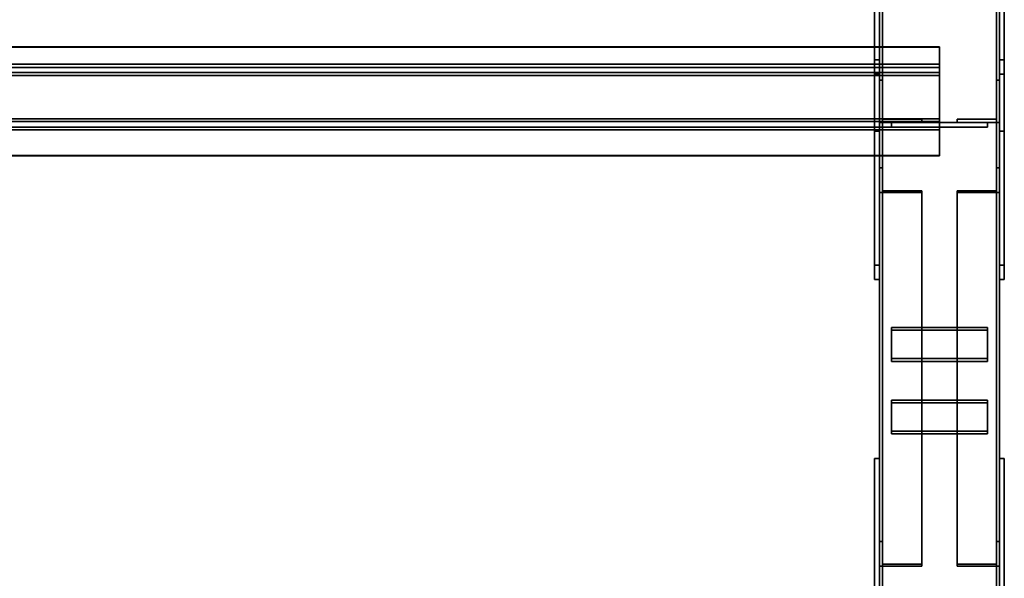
# Model space of a CAD drawing. Extents: x 13429 to 13460.1, y 572.8 to 605.1.
# Tile 253 of 256: x 13441.183 to 13442.208, y 603.532 to 604.115. Entities that reach past the tile are written whole.
import ezdxf

# ---------------------------------------------------------------- set-up
doc = ezdxf.new("R2010")
doc.units = 0
doc.header["$LTSCALE"] = 150
doc.header["$MEASUREMENT"] = 0
doc.layers.add('3DFACE_PLATE', color=7, linetype='CONTINUOUS')
doc.layers.add('3DFACE_SHAPE', color=7, linetype='CONTINUOUS')

msp = doc.modelspace()

# ---------------------------------------------------------------- linework, layer by layer
at = {"layer": '3DFACE_PLATE', "color": 6}
for points, invisible_edges in [([(13442.0733, 604.2434, 2.4), (13442.0733, 604.2434, 2.25), (13442.0733, 603.9984, 2.4)], 2), ([(13442.0733, 604.2434, 2.25), (13442.0733, 603.9984, 2.25), (13442.0733, 603.9984, 2.4)], 12), ([(13442.0783, 604.2434, 2.4), (13442.0733, 604.2434, 2.4), (13442.0783, 603.9984, 2.4)], 2), ([(13442.0733, 604.2434, 2.4), (13442.0733, 603.9984, 2.4), (13442.0783, 603.9984, 2.4)], 12), ([(13442.0783, 603.9984, 2.25), (13442.0733, 603.9984, 2.25), (13442.0783, 604.2434, 2.25)], 2), ([(13442.0733, 603.9984, 2.25), (13442.0733, 604.2434, 2.25), (13442.0783, 604.2434, 2.25)], 12), ([(13442.0783, 603.9984, 2.4), (13442.0783, 603.9984, 2.25), (13442.0783, 604.2434, 2.4)], 2), ([(13442.0783, 603.9984, 2.25), (13442.0783, 604.2434, 2.25), (13442.0783, 604.2434, 2.4)], 12), ([(13442.2033, 604.2434, 2.4), (13442.2033, 604.2434, 2.25), (13442.2033, 603.9984, 2.4)], 2), ([(13442.2033, 604.2434, 2.25), (13442.2033, 603.9984, 2.25), (13442.2033, 603.9984, 2.4)], 12), ([(13442.2083, 604.2434, 2.4), (13442.2033, 604.2434, 2.4), (13442.2083, 603.9984, 2.4)], 2), ([(13442.2033, 604.2434, 2.4), (13442.2033, 603.9984, 2.4), (13442.2083, 603.9984, 2.4)], 12), ([(13442.2083, 603.9984, 2.25), (13442.2033, 603.9984, 2.25), (13442.2083, 604.2434, 2.25)], 2), ([(13442.2033, 603.9984, 2.25), (13442.2033, 604.2434, 2.25), (13442.2083, 604.2434, 2.25)], 12), ([(13442.2083, 603.9984, 2.4), (13442.2083, 603.9984, 2.25), (13442.2083, 604.2434, 2.4)], 2), ([(13442.2083, 603.9984, 2.25), (13442.2083, 604.2434, 2.25), (13442.2083, 604.2434, 2.4)], 12), ([(13442.0733, 603.8587, 2.6536), (13442.0733, 604.0727, 2.6323), (13442.0733, 604.0577, 2.483)], 12), ([(13442.0783, 604.0727, 2.6323), (13442.0733, 604.0727, 2.6323), (13442.0783, 603.8587, 2.6536)], 2), ([(13442.0733, 604.0727, 2.6323), (13442.0733, 603.8587, 2.6536), (13442.0783, 603.8587, 2.6536)], 12), ([(13442.0783, 604.0577, 2.483), (13442.0733, 604.0577, 2.483), (13442.0783, 604.0727, 2.6323)], 2), ([(13442.0733, 604.0577, 2.483), (13442.0733, 604.0727, 2.6323), (13442.0783, 604.0727, 2.6323)], 12), ([(13442.0783, 604.0577, 2.483), (13442.0783, 604.0727, 2.6323), (13442.0783, 603.8438, 2.5044)], 2), ([(13442.0783, 604.0727, 2.6323), (13442.0783, 603.8587, 2.6536), (13442.0783, 603.8438, 2.5044)], 12), ([(13442.2033, 603.8587, 2.6536), (13442.2033, 604.0727, 2.6323), (13442.2033, 604.0577, 2.483)], 12), ([(13442.2083, 604.0727, 2.6323), (13442.2033, 604.0727, 2.6323), (13442.2083, 603.8587, 2.6536)], 2), ([(13442.2033, 604.0727, 2.6323), (13442.2033, 603.8587, 2.6536), (13442.2083, 603.8587, 2.6536)], 12), ([(13442.2083, 604.0577, 2.483), (13442.2033, 604.0577, 2.483), (13442.2083, 604.0727, 2.6323)], 2), ([(13442.2033, 604.0577, 2.483), (13442.2033, 604.0727, 2.6323), (13442.2083, 604.0727, 2.6323)], 12), ([(13442.2083, 604.0577, 2.483), (13442.2083, 604.0727, 2.6323), (13442.2083, 603.8438, 2.5044)], 2), ([(13442.2083, 604.0727, 2.6323), (13442.2083, 603.8587, 2.6536), (13442.2083, 603.8438, 2.5044)], 12), ([(13442.0733, 603.8438, 2.5044), (13442.0733, 603.8587, 2.6536), (13442.0733, 604.0577, 2.483)], 2), ([(13442.0783, 603.8438, 2.5044), (13442.0733, 603.8438, 2.5044), (13442.0783, 604.0577, 2.483)], 2), ([(13442.0733, 603.8438, 2.5044), (13442.0733, 604.0577, 2.483), (13442.0783, 604.0577, 2.483)], 12), ([(13442.2033, 603.8438, 2.5044), (13442.2033, 603.8587, 2.6536), (13442.2033, 604.0577, 2.483)], 2), ([(13442.2083, 603.8438, 2.5044), (13442.2033, 603.8438, 2.5044), (13442.2083, 604.0577, 2.483)], 2), ([(13442.2033, 603.8438, 2.5044), (13442.2033, 604.0577, 2.483), (13442.2083, 604.0577, 2.483)], 12), ([(13442.1908, 604.0075, 2.4791), (13442.1908, 604.0075, 2.4391), (13442.0908, 604.0075, 2.4791)], 2), ([(13442.1908, 604.0075, 2.4391), (13442.0908, 604.0075, 2.4391), (13442.0908, 604.0075, 2.4791)], 12), ([(13442.1908, 604.0025, 2.4791), (13442.1908, 604.0075, 2.4791), (13442.0908, 604.0025, 2.4791)], 2), ([(13442.1908, 604.0075, 2.4791), (13442.0908, 604.0075, 2.4791), (13442.0908, 604.0025, 2.4791)], 12), ([(13442.0908, 604.0025, 2.4391), (13442.0908, 604.0075, 2.4391), (13442.1908, 604.0025, 2.4391)], 2), ([(13442.0908, 604.0075, 2.4391), (13442.1908, 604.0075, 2.4391), (13442.1908, 604.0025, 2.4391)], 12), ([(13442.0908, 604.0025, 2.4791), (13442.0908, 604.0075, 2.4791), (13442.0908, 604.0025, 2.4391)], 2), ([(13442.0908, 604.0075, 2.4791), (13442.0908, 604.0075, 2.4391), (13442.0908, 604.0025, 2.4391)], 12), ([(13442.1908, 604.0075, 2.4451), (13442.1908, 604.0075, 2.4051), (13442.0908, 604.0075, 2.4451)], 2), ([(13442.1908, 604.0075, 2.4051), (13442.0908, 604.0075, 2.4051), (13442.0908, 604.0075, 2.4451)], 12), ([(13442.1908, 604.0025, 2.4451), (13442.1908, 604.0075, 2.4451), (13442.0908, 604.0025, 2.4451)], 2), ([(13442.1908, 604.0075, 2.4451), (13442.0908, 604.0075, 2.4451), (13442.0908, 604.0025, 2.4451)], 12), ([(13442.0908, 604.0025, 2.4051), (13442.0908, 604.0075, 2.4051), (13442.1908, 604.0025, 2.4051)], 2), ([(13442.0908, 604.0075, 2.4051), (13442.1908, 604.0075, 2.4051), (13442.1908, 604.0025, 2.4051)], 12), ([(13442.0908, 604.0025, 2.4451), (13442.0908, 604.0075, 2.4451), (13442.0908, 604.0025, 2.4051)], 2), ([(13442.0908, 604.0075, 2.4451), (13442.0908, 604.0075, 2.4051), (13442.0908, 604.0025, 2.4051)], 12), ([(13442.0908, 604.0025, 2.4791), (13442.0908, 604.0025, 2.4391), (13442.1908, 604.0025, 2.4791)], 2), ([(13442.0908, 604.0025, 2.4391), (13442.1908, 604.0025, 2.4391), (13442.1908, 604.0025, 2.4791)], 12), ([(13442.0908, 604.0025, 2.4451), (13442.0908, 604.0025, 2.4051), (13442.1908, 604.0025, 2.4451)], 2), ([(13442.0908, 604.0025, 2.4051), (13442.1908, 604.0025, 2.4051), (13442.1908, 604.0025, 2.4451)], 12), ([(13442.1908, 604.0025, 2.4391), (13442.1908, 604.0075, 2.4391), (13442.1908, 604.0025, 2.4791)], 2), ([(13442.1908, 604.0075, 2.4391), (13442.1908, 604.0075, 2.4791), (13442.1908, 604.0025, 2.4791)], 12), ([(13442.1908, 604.0025, 2.4051), (13442.1908, 604.0075, 2.4051), (13442.1908, 604.0025, 2.4451)], 2), ([(13442.1908, 604.0075, 2.4051), (13442.1908, 604.0075, 2.4451), (13442.1908, 604.0025, 2.4451)], 12), ([(13442.0783, 603.9984, 2.4), (13442.0733, 603.9984, 2.4), (13442.0783, 603.9984, 2.25)], 2), ([(13442.0733, 603.9984, 2.4), (13442.0733, 603.9984, 2.25), (13442.0783, 603.9984, 2.25)], 12), ([(13442.2083, 603.9984, 2.4), (13442.2033, 603.9984, 2.4), (13442.2083, 603.9984, 2.25)], 2), ([(13442.2033, 603.9984, 2.4), (13442.2033, 603.9984, 2.25), (13442.2083, 603.9984, 2.25)], 12), ([(13442.0783, 603.8587, 2.6536), (13442.0733, 603.8587, 2.6536), (13442.0783, 603.8438, 2.5044)], 2), ([(13442.0733, 603.8587, 2.6536), (13442.0733, 603.8438, 2.5044), (13442.0783, 603.8438, 2.5044)], 12), ([(13442.2083, 603.8587, 2.6536), (13442.2033, 603.8587, 2.6536), (13442.2083, 603.8438, 2.5044)], 2), ([(13442.2033, 603.8587, 2.6536), (13442.2033, 603.8438, 2.5044), (13442.2083, 603.8438, 2.5044)], 12), ([(13442.1908, 603.7938, 2.5045), (13442.1908, 603.7613, 2.4812), (13442.0908, 603.7938, 2.5045)], 2), ([(13442.1908, 603.7613, 2.4812), (13442.0908, 603.7613, 2.4812), (13442.0908, 603.7938, 2.5045)], 12), ([(13442.1908, 603.7909, 2.5086), (13442.1908, 603.7938, 2.5045), (13442.0908, 603.7909, 2.5086)], 2), ([(13442.1908, 603.7938, 2.5045), (13442.0908, 603.7938, 2.5045), (13442.0908, 603.7909, 2.5086)], 12), ([(13442.0908, 603.7909, 2.5086), (13442.0908, 603.7938, 2.5045), (13442.0908, 603.7584, 2.4853)], 2), ([(13442.0908, 603.7938, 2.5045), (13442.0908, 603.7613, 2.4812), (13442.0908, 603.7584, 2.4853)], 12), ([(13442.0908, 603.7909, 2.5086), (13442.0908, 603.7584, 2.4853), (13442.1908, 603.7909, 2.5086)], 2), ([(13442.0908, 603.7584, 2.4853), (13442.1908, 603.7584, 2.4853), (13442.1908, 603.7909, 2.5086)], 12), ([(13442.1908, 603.7613, 2.4812), (13442.1908, 603.7938, 2.5045), (13442.1908, 603.7909, 2.5086)], 12), ([(13442.1908, 603.7584, 2.4853), (13442.1908, 603.7613, 2.4812), (13442.1908, 603.7909, 2.5086)], 2), ([(13442.0908, 603.7584, 2.4853), (13442.0908, 603.7613, 2.4812), (13442.1908, 603.7584, 2.4853)], 2), ([(13442.0908, 603.7613, 2.4812), (13442.1908, 603.7613, 2.4812), (13442.1908, 603.7584, 2.4853)], 12), ([(13442.1908, 603.7182, 2.4503), (13442.1908, 603.6857, 2.427), (13442.0908, 603.7182, 2.4503)], 2), ([(13442.1908, 603.6857, 2.427), (13442.0908, 603.6857, 2.427), (13442.0908, 603.7182, 2.4503)], 12), ([(13442.1908, 603.7153, 2.4544), (13442.1908, 603.7182, 2.4503), (13442.0908, 603.7153, 2.4544)], 2), ([(13442.1908, 603.7182, 2.4503), (13442.0908, 603.7182, 2.4503), (13442.0908, 603.7153, 2.4544)], 12), ([(13442.0908, 603.7153, 2.4544), (13442.0908, 603.7182, 2.4503), (13442.0908, 603.6828, 2.4311)], 2), ([(13442.0908, 603.7182, 2.4503), (13442.0908, 603.6857, 2.427), (13442.0908, 603.6828, 2.4311)], 12), ([(13442.0908, 603.7153, 2.4544), (13442.0908, 603.6828, 2.4311), (13442.1908, 603.7153, 2.4544)], 2), ([(13442.0908, 603.6828, 2.4311), (13442.1908, 603.6828, 2.4311), (13442.1908, 603.7153, 2.4544)], 12), ([(13442.1908, 603.6857, 2.427), (13442.1908, 603.7182, 2.4503), (13442.1908, 603.7153, 2.4544)], 12), ([(13442.1908, 603.6828, 2.4311), (13442.1908, 603.6857, 2.427), (13442.1908, 603.7153, 2.4544)], 2), ([(13442.0908, 603.6828, 2.4311), (13442.0908, 603.6857, 2.427), (13442.1908, 603.6828, 2.4311)], 2), ([(13442.0908, 603.6857, 2.427), (13442.1908, 603.6857, 2.427), (13442.1908, 603.6828, 2.4311)], 12), ([(13442.0733, 603.6571, 2.4), (13442.0733, 603.6571, 2.25), (13442.0733, 603.4321, 2.4)], 2), ([(13442.0733, 603.6571, 2.25), (13442.0733, 603.4321, 2.25), (13442.0733, 603.4321, 2.4)], 12), ([(13442.0783, 603.6571, 2.4), (13442.0733, 603.6571, 2.4), (13442.0783, 603.4321, 2.4)], 2), ([(13442.0733, 603.6571, 2.4), (13442.0733, 603.4321, 2.4), (13442.0783, 603.4321, 2.4)], 12), ([(13442.0783, 603.6571, 2.25), (13442.0733, 603.6571, 2.25), (13442.0783, 603.6571, 2.4)], 2), ([(13442.0733, 603.6571, 2.25), (13442.0733, 603.6571, 2.4), (13442.0783, 603.6571, 2.4)], 12), ([(13442.0783, 603.4321, 2.25), (13442.0733, 603.4321, 2.25), (13442.0783, 603.6571, 2.25)], 2), ([(13442.0733, 603.4321, 2.25), (13442.0733, 603.6571, 2.25), (13442.0783, 603.6571, 2.25)], 12), ([(13442.0783, 603.4321, 2.4), (13442.0783, 603.4321, 2.25), (13442.0783, 603.6571, 2.4)], 2), ([(13442.0783, 603.4321, 2.25), (13442.0783, 603.6571, 2.25), (13442.0783, 603.6571, 2.4)], 12), ([(13442.2033, 603.6571, 2.4), (13442.2033, 603.6571, 2.25), (13442.2033, 603.4321, 2.4)], 2), ([(13442.2033, 603.6571, 2.25), (13442.2033, 603.4321, 2.25), (13442.2033, 603.4321, 2.4)], 12), ([(13442.2083, 603.6571, 2.4), (13442.2033, 603.6571, 2.4), (13442.2083, 603.4321, 2.4)], 2), ([(13442.2033, 603.6571, 2.4), (13442.2033, 603.4321, 2.4), (13442.2083, 603.4321, 2.4)], 12), ([(13442.2083, 603.6571, 2.25), (13442.2033, 603.6571, 2.25), (13442.2083, 603.6571, 2.4)], 2), ([(13442.2033, 603.6571, 2.25), (13442.2033, 603.6571, 2.4), (13442.2083, 603.6571, 2.4)], 12), ([(13442.2083, 603.4321, 2.25), (13442.2033, 603.4321, 2.25), (13442.2083, 603.6571, 2.25)], 2), ([(13442.2033, 603.4321, 2.25), (13442.2033, 603.6571, 2.25), (13442.2083, 603.6571, 2.25)], 12), ([(13442.2083, 603.4321, 2.4), (13442.2083, 603.4321, 2.25), (13442.2083, 603.6571, 2.4)], 2), ([(13442.2083, 603.4321, 2.25), (13442.2083, 603.6571, 2.25), (13442.2083, 603.6571, 2.4)], 12)]:
    msp.add_3dface(points, dxfattribs=dict(at, invisible_edges=invisible_edges))
at = {"layer": '3DFACE_SHAPE', "color": 13}
for points, invisible_edges in [([(13442.0783, 604.5922, 2.5501), (13442.0783, 602.8961, 2.7198), (13442.0783, 604.5972, 2.5999)], 2), ([(13442.0783, 602.8961, 2.7198), (13442.0783, 602.9011, 2.7695), (13442.0783, 604.5972, 2.5999)], 12), ([(13442.0783, 604.5972, 2.5999), (13442.0783, 602.9011, 2.7695), (13442.2033, 604.5972, 2.5999)], 2), ([(13442.0783, 602.9011, 2.7695), (13442.2033, 602.9011, 2.7695), (13442.2033, 604.5972, 2.5999)], 12), ([(13442.2033, 604.5972, 2.5999), (13442.2033, 602.9011, 2.7695), (13442.2033, 604.5922, 2.5501)], 2), ([(13442.0783, 604.5962, 2.28), (13442.0783, 602.8961, 2.28), (13442.0814, 604.5962, 2.28)], 2), ([(13442.0783, 602.8961, 2.28), (13442.0814, 602.8961, 2.28), (13442.0814, 604.5962, 2.28)], 12), ([(13442.0783, 604.5962, 2.23), (13442.0783, 602.8961, 2.23), (13442.0783, 604.5962, 2.28)], 2), ([(13442.0783, 602.8961, 2.23), (13442.0783, 602.8961, 2.28), (13442.0783, 604.5962, 2.28)], 12), ([(13442.2033, 604.5962, 2.23), (13442.2033, 602.8961, 2.23), (13442.0783, 604.5962, 2.23)], 2), ([(13442.2033, 602.8961, 2.23), (13442.0783, 602.8961, 2.23), (13442.0783, 604.5962, 2.23)], 12), ([(13442.0814, 604.5922, 2.5501), (13442.0814, 602.8961, 2.7198), (13442.0783, 604.5922, 2.5501)], 2), ([(13442.0814, 602.8961, 2.7198), (13442.0783, 602.8961, 2.7198), (13442.0783, 604.5922, 2.5501)], 12), ([(13442.0814, 604.5969, 2.5969), (13442.0814, 602.9008, 2.7665), (13442.0814, 604.5922, 2.5501)], 2), ([(13442.2003, 604.5969, 2.5969), (13442.2003, 602.9008, 2.7665), (13442.0814, 604.5969, 2.5969)], 2), ([(13442.2003, 602.9008, 2.7665), (13442.0814, 602.9008, 2.7665), (13442.0814, 604.5969, 2.5969)], 12), ([(13442.0814, 604.5962, 2.233), (13442.0814, 602.8961, 2.233), (13442.2003, 604.5962, 2.233)], 2), ([(13442.0814, 602.8961, 2.233), (13442.2003, 602.8961, 2.233), (13442.2003, 604.5962, 2.233)], 12), ([(13442.0814, 604.5962, 2.28), (13442.0814, 602.8961, 2.28), (13442.0814, 604.5962, 2.233)], 2), ([(13442.0814, 602.8961, 2.28), (13442.0814, 602.8961, 2.233), (13442.0814, 604.5962, 2.233)], 12), ([(13442.0814, 602.9008, 2.7665), (13442.0814, 602.8961, 2.7198), (13442.0814, 604.5922, 2.5501)], 12), ([(13442.2003, 604.5922, 2.5501), (13442.2003, 602.8961, 2.7198), (13442.2003, 604.5969, 2.5969)], 2), ([(13442.2003, 602.8961, 2.7198), (13442.2003, 602.9008, 2.7665), (13442.2003, 604.5969, 2.5969)], 12), ([(13442.2003, 604.5962, 2.28), (13442.2003, 602.8961, 2.28), (13442.2033, 604.5962, 2.28)], 2), ([(13442.2003, 602.8961, 2.28), (13442.2033, 602.8961, 2.28), (13442.2033, 604.5962, 2.28)], 12), ([(13442.2003, 604.5962, 2.233), (13442.2003, 602.8961, 2.233), (13442.2003, 604.5962, 2.28)], 2), ([(13442.2003, 602.8961, 2.233), (13442.2003, 602.8961, 2.28), (13442.2003, 604.5962, 2.28)], 12), ([(13442.2033, 604.5922, 2.5501), (13442.2033, 602.8961, 2.7198), (13442.2003, 604.5922, 2.5501)], 2), ([(13442.2033, 602.8961, 2.7198), (13442.2003, 602.8961, 2.7198), (13442.2003, 604.5922, 2.5501)], 12), ([(13442.2033, 604.5962, 2.28), (13442.2033, 602.8961, 2.28), (13442.2033, 604.5962, 2.23)], 2), ([(13442.2033, 602.8961, 2.28), (13442.2033, 602.8961, 2.23), (13442.2033, 604.5962, 2.23)], 12), ([(13442.2033, 602.9011, 2.7695), (13442.2033, 602.8961, 2.7198), (13442.2033, 604.5922, 2.5501)], 12), ([(13438.2533, 604.0595, 2.6567), (13442.1408, 604.0595, 2.6567), (13438.2533, 604.0863, 2.654)], 2), ([(13442.1408, 604.0595, 2.6567), (13442.1408, 604.0863, 2.654), (13438.2533, 604.0863, 2.654)], 12), ([(13438.2533, 604.0863, 2.654), (13442.1408, 604.0863, 2.654), (13438.2533, 604.086, 2.651)], 2), ([(13442.1408, 604.0863, 2.654), (13442.1408, 604.086, 2.651), (13438.2533, 604.086, 2.651)], 12), ([(13438.2533, 604.086, 2.651), (13442.1408, 604.086, 2.651), (13438.2533, 604.0562, 2.654)], 2), ([(13442.1408, 604.086, 2.651), (13442.1408, 604.0562, 2.654), (13438.2533, 604.0562, 2.654)], 12), ([(13442.1408, 604.086, 2.651), (13442.1408, 604.0863, 2.654), (13442.1408, 604.0595, 2.6567)], 12), ([(13442.1408, 604.0562, 2.654), (13442.1408, 604.086, 2.651), (13442.1408, 604.0595, 2.6567)], 14), ([(13438.2533, 604.0681, 2.7432), (13442.1408, 604.0681, 2.7432), (13438.2533, 604.0595, 2.6567)], 2), ([(13442.1408, 604.0681, 2.7432), (13442.1408, 604.0595, 2.6567), (13438.2533, 604.0595, 2.6567)], 12), ([(13438.2533, 604.0084, 2.7492), (13442.1408, 604.0084, 2.7492), (13438.2533, 604.0681, 2.7432)], 2), ([(13442.1408, 604.0084, 2.7492), (13442.1408, 604.0681, 2.7432), (13438.2533, 604.0681, 2.7432)], 12), ([(13438.2533, 604.0648, 2.7405), (13442.1408, 604.0648, 2.7405), (13438.2533, 604.0112, 2.7459)], 2), ([(13442.1408, 604.0648, 2.7405), (13442.1408, 604.0112, 2.7459), (13438.2533, 604.0112, 2.7459)], 12), ([(13438.2533, 604.0562, 2.654), (13442.1408, 604.0562, 2.654), (13438.2533, 604.0648, 2.7405)], 2), ([(13442.1408, 604.0562, 2.654), (13442.1408, 604.0648, 2.7405), (13438.2533, 604.0648, 2.7405)], 12), ([(13442.1408, 604.0084, 2.7492), (13442.1408, 604.0648, 2.7405), (13442.1408, 604.0681, 2.7432)], 3), ([(13442.1408, 604.0648, 2.7405), (13442.1408, 604.0595, 2.6567), (13442.1408, 604.0681, 2.7432)], 13), ([(13442.1408, 604.0112, 2.7459), (13442.1408, 604.0648, 2.7405), (13442.1408, 604.0084, 2.7492)], 14), ([(13442.1408, 604.0648, 2.7405), (13442.1408, 604.0562, 2.654), (13442.1408, 604.0595, 2.6567)], 14), ([(13442.0815, 604.0107, 2.5931), (13442.0783, 604.0515, 2.5931), (13442.0783, 604.0075, 2.5931)], 13), ([(13442.0815, 604.0107, 2.5931), (13442.0815, 604.0515, 2.5931), (13442.0783, 604.0515, 2.5931)], 12), ([(13442.0815, 604.0515, 2.2911), (13442.0815, 604.0107, 2.2911), (13442.0783, 604.0515, 2.2911)], 2), ([(13442.0783, 604.0515, 2.2911), (13442.0815, 604.0107, 2.2911), (13442.0783, 604.0075, 2.2911)], 3), ([(13442.0783, 604.0515, 2.5931), (13442.0783, 604.0515, 2.2911), (13442.0783, 604.0075, 2.5931)], 2), ([(13442.0783, 604.0515, 2.2911), (13442.0783, 604.0075, 2.2911), (13442.0783, 604.0075, 2.5931)], 12), ([(13442.0815, 604.0515, 2.5931), (13442.0815, 604.0515, 2.2911), (13442.0783, 604.0515, 2.5931)], 2), ([(13442.0815, 604.0515, 2.2911), (13442.0783, 604.0515, 2.2911), (13442.0783, 604.0515, 2.5931)], 12), ([(13442.0815, 604.0107, 2.5931), (13442.0815, 604.0107, 2.2911), (13442.0815, 604.0515, 2.5931)], 2), ([(13442.0815, 604.0107, 2.2911), (13442.0815, 604.0515, 2.2911), (13442.0815, 604.0515, 2.5931)], 12), ([(13442.2001, 604.0107, 2.2911), (13442.2033, 604.0515, 2.2911), (13442.2033, 604.0075, 2.2911)], 13), ([(13442.2001, 604.0107, 2.2911), (13442.2001, 604.0515, 2.2911), (13442.2033, 604.0515, 2.2911)], 12), ([(13442.2001, 604.0515, 2.5931), (13442.2001, 604.0107, 2.5931), (13442.2033, 604.0515, 2.5931)], 2), ([(13442.2033, 604.0515, 2.5931), (13442.2001, 604.0107, 2.5931), (13442.2033, 604.0075, 2.5931)], 3), ([(13442.2001, 604.0515, 2.2911), (13442.2001, 604.0515, 2.5931), (13442.2033, 604.0515, 2.2911)], 2), ([(13442.2001, 604.0515, 2.5931), (13442.2033, 604.0515, 2.5931), (13442.2033, 604.0515, 2.2911)], 12), ([(13442.2001, 604.0107, 2.2911), (13442.2001, 604.0107, 2.5931), (13442.2001, 604.0515, 2.2911)], 2), ([(13442.2001, 604.0107, 2.5931), (13442.2001, 604.0515, 2.5931), (13442.2001, 604.0515, 2.2911)], 12), ([(13442.2033, 604.0515, 2.2911), (13442.2033, 604.0515, 2.5931), (13442.2033, 604.0075, 2.2911)], 2), ([(13442.2033, 604.0515, 2.5931), (13442.2033, 604.0075, 2.5931), (13442.2033, 604.0075, 2.2911)], 12), ([(13438.2533, 604.0112, 2.7459), (13442.1408, 604.0112, 2.7459), (13438.2533, 604.0025, 2.6593)], 2), ([(13442.1408, 604.0112, 2.7459), (13442.1408, 604.0025, 2.6593), (13438.2533, 604.0025, 2.6593)], 12), ([(13438.2533, 603.9998, 2.6627), (13442.1408, 603.9998, 2.6627), (13438.2533, 604.0084, 2.7492)], 2), ([(13442.1408, 603.9998, 2.6627), (13442.1408, 604.0084, 2.7492), (13438.2533, 604.0084, 2.7492)], 12), ([(13438.2533, 604.0025, 2.6593), (13442.1408, 604.0025, 2.6593), (13438.2533, 603.9727, 2.6623)], 2), ([(13442.1408, 604.0025, 2.6593), (13442.1408, 603.9727, 2.6623), (13438.2533, 603.9727, 2.6623)], 12), ([(13442.1223, 604.0075, 2.5931), (13442.0815, 604.0107, 2.5931), (13442.0783, 604.0075, 2.5931)], 3), ([(13442.0815, 604.0107, 2.2911), (13442.1223, 604.0075, 2.2911), (13442.0783, 604.0075, 2.2911)], 13), ([(13442.0783, 604.0075, 2.5931), (13442.0783, 604.0075, 2.2911), (13442.1223, 604.0075, 2.5931)], 2), ([(13442.0783, 604.0075, 2.2911), (13442.1223, 604.0075, 2.2911), (13442.1223, 604.0075, 2.5931)], 12), ([(13442.1223, 604.0107, 2.5931), (13442.0815, 604.0107, 2.5931), (13442.1223, 604.0075, 2.5931)], 2), ([(13442.0815, 604.0107, 2.2911), (13442.1223, 604.0107, 2.2911), (13442.1223, 604.0075, 2.2911)], 12), ([(13442.1223, 604.0107, 2.5931), (13442.1223, 604.0107, 2.2911), (13442.0815, 604.0107, 2.5931)], 2), ([(13442.1223, 604.0107, 2.2911), (13442.0815, 604.0107, 2.2911), (13442.0815, 604.0107, 2.5931)], 12), ([(13442.1223, 604.0075, 2.5931), (13442.1223, 604.0075, 2.2911), (13442.1223, 604.0107, 2.5931)], 2), ([(13442.1223, 604.0075, 2.2911), (13442.1223, 604.0107, 2.2911), (13442.1223, 604.0107, 2.5931)], 12), ([(13442.1408, 604.0025, 2.6593), (13442.1408, 604.0112, 2.7459), (13442.1408, 603.9998, 2.6627)], 14), ([(13442.1408, 603.9998, 2.6627), (13442.1408, 604.0112, 2.7459), (13442.1408, 604.0084, 2.7492)], 3), ([(13442.1408, 603.9727, 2.6623), (13442.1408, 604.0025, 2.6593), (13442.1408, 603.973, 2.6654)], 2), ([(13442.1408, 603.973, 2.6654), (13442.1408, 604.0025, 2.6593), (13442.1408, 603.9998, 2.6627)], 3), ([(13442.1593, 604.0107, 2.2911), (13442.2001, 604.0107, 2.2911), (13442.1593, 604.0075, 2.2911)], 2), ([(13442.1593, 604.0075, 2.2911), (13442.2001, 604.0107, 2.2911), (13442.2033, 604.0075, 2.2911)], 3), ([(13442.2001, 604.0107, 2.5931), (13442.1593, 604.0075, 2.5931), (13442.2033, 604.0075, 2.5931)], 13), ([(13442.2001, 604.0107, 2.5931), (13442.1593, 604.0107, 2.5931), (13442.1593, 604.0075, 2.5931)], 12), ([(13442.1593, 604.0107, 2.2911), (13442.1593, 604.0107, 2.5931), (13442.2001, 604.0107, 2.2911)], 2), ([(13442.1593, 604.0107, 2.5931), (13442.2001, 604.0107, 2.5931), (13442.2001, 604.0107, 2.2911)], 12), ([(13442.1593, 604.0075, 2.2911), (13442.1593, 604.0075, 2.5931), (13442.1593, 604.0107, 2.2911)], 2), ([(13442.1593, 604.0075, 2.5931), (13442.1593, 604.0107, 2.5931), (13442.1593, 604.0107, 2.2911)], 12), ([(13442.2033, 604.0075, 2.2911), (13442.2033, 604.0075, 2.5931), (13442.1593, 604.0075, 2.2911)], 2), ([(13442.2033, 604.0075, 2.5931), (13442.1593, 604.0075, 2.5931), (13442.1593, 604.0075, 2.2911)], 12), ([(13438.2533, 603.973, 2.6654), (13442.1408, 603.973, 2.6654), (13438.2533, 603.9998, 2.6627)], 2), ([(13442.1408, 603.973, 2.6654), (13442.1408, 603.9998, 2.6627), (13438.2533, 603.9998, 2.6627)], 12), ([(13438.2533, 603.9727, 2.6623), (13442.1408, 603.9727, 2.6623), (13438.2533, 603.973, 2.6654)], 2), ([(13442.1408, 603.9727, 2.6623), (13442.1408, 603.973, 2.6654), (13438.2533, 603.973, 2.6654)], 12), ([(13442.0815, 603.9362, 2.6028), (13442.0783, 603.96, 2.5696), (13442.0783, 603.9343, 2.6054)], 13), ([(13442.0815, 603.9362, 2.6028), (13442.0815, 603.96, 2.5696), (13442.0783, 603.96, 2.5696)], 12), ([(13442.0783, 603.96, 2.5696), (13442.0783, 603.5708, 2.2904), (13442.0783, 603.9343, 2.6054)], 2), ([(13442.0815, 603.96, 2.5696), (13442.0815, 603.5708, 2.2904), (13442.0783, 603.96, 2.5696)], 2), ([(13442.0815, 603.5708, 2.2904), (13442.0783, 603.5708, 2.2904), (13442.0783, 603.96, 2.5696)], 12), ([(13442.0815, 603.9362, 2.6028), (13442.0815, 603.547, 2.3235), (13442.0815, 603.96, 2.5696)], 2), ([(13442.0815, 603.547, 2.3235), (13442.0815, 603.5708, 2.2904), (13442.0815, 603.96, 2.5696)], 12), ([(13442.2001, 603.96, 2.5696), (13442.2001, 603.9362, 2.6028), (13442.2033, 603.96, 2.5696)], 2), ([(13442.2033, 603.96, 2.5696), (13442.2001, 603.9362, 2.6028), (13442.2033, 603.9343, 2.6054)], 3), ([(13442.2001, 603.5708, 2.2904), (13442.2001, 603.96, 2.5696), (13442.2033, 603.5708, 2.2904)], 2), ([(13442.2001, 603.96, 2.5696), (13442.2033, 603.96, 2.5696), (13442.2033, 603.5708, 2.2904)], 12), ([(13442.2001, 603.9362, 2.6028), (13442.2001, 603.96, 2.5696), (13442.2001, 603.5708, 2.2904)], 12), ([(13442.2033, 603.5708, 2.2904), (13442.2033, 603.96, 2.5696), (13442.2033, 603.5452, 2.3261)], 2), ([(13442.2033, 603.96, 2.5696), (13442.2033, 603.9343, 2.6054), (13442.2033, 603.5452, 2.3261)], 12), ([(13442.1223, 603.9343, 2.6054), (13442.0815, 603.9362, 2.6028), (13442.0783, 603.9343, 2.6054)], 3), ([(13442.0783, 603.5708, 2.2904), (13442.0783, 603.5452, 2.3261), (13442.0783, 603.9343, 2.6054)], 12), ([(13442.0783, 603.9343, 2.6054), (13442.0783, 603.5452, 2.3261), (13442.1223, 603.9343, 2.6054)], 2), ([(13442.0783, 603.5452, 2.3261), (13442.1223, 603.5452, 2.3261), (13442.1223, 603.9343, 2.6054)], 12), ([(13442.1223, 603.9362, 2.6028), (13442.0815, 603.9362, 2.6028), (13442.1223, 603.9343, 2.6054)], 2), ([(13442.1223, 603.9362, 2.6028), (13442.1223, 603.547, 2.3235), (13442.0815, 603.9362, 2.6028)], 2), ([(13442.1223, 603.547, 2.3235), (13442.0815, 603.547, 2.3235), (13442.0815, 603.9362, 2.6028)], 12), ([(13442.1223, 603.9343, 2.6054), (13442.1223, 603.5452, 2.3261), (13442.1223, 603.9362, 2.6028)], 2), ([(13442.1223, 603.5452, 2.3261), (13442.1223, 603.547, 2.3235), (13442.1223, 603.9362, 2.6028)], 12), ([(13442.2001, 603.9362, 2.6028), (13442.1593, 603.9343, 2.6054), (13442.2033, 603.9343, 2.6054)], 13), ([(13442.2001, 603.9362, 2.6028), (13442.1593, 603.9362, 2.6028), (13442.1593, 603.9343, 2.6054)], 12), ([(13442.1593, 603.547, 2.3235), (13442.1593, 603.9362, 2.6028), (13442.2001, 603.547, 2.3235)], 2), ([(13442.1593, 603.9362, 2.6028), (13442.2001, 603.9362, 2.6028), (13442.2001, 603.547, 2.3235)], 12), ([(13442.1593, 603.9343, 2.6054), (13442.1593, 603.9362, 2.6028), (13442.1593, 603.547, 2.3235)], 12), ([(13442.1593, 603.5452, 2.3261), (13442.1593, 603.9343, 2.6054), (13442.1593, 603.547, 2.3235)], 2), ([(13442.2033, 603.5452, 2.3261), (13442.2033, 603.9343, 2.6054), (13442.1593, 603.5452, 2.3261)], 2), ([(13442.2033, 603.9343, 2.6054), (13442.1593, 603.9343, 2.6054), (13442.1593, 603.5452, 2.3261)], 12), ([(13442.2001, 603.547, 2.3235), (13442.2001, 603.9362, 2.6028), (13442.2001, 603.5708, 2.2904)], 2), ([(13442.0815, 603.5708, 2.2904), (13442.0815, 603.547, 2.3235), (13442.0783, 603.5708, 2.2904)], 2), ([(13442.0783, 603.5708, 2.2904), (13442.0815, 603.547, 2.3235), (13442.0783, 603.5452, 2.3261)], 3), ([(13442.2001, 603.547, 2.3235), (13442.2033, 603.5708, 2.2904), (13442.2033, 603.5452, 2.3261)], 13), ([(13442.2001, 603.547, 2.3235), (13442.2001, 603.5708, 2.2904), (13442.2033, 603.5708, 2.2904)], 12), ([(13442.0815, 603.547, 2.3235), (13442.1223, 603.5452, 2.3261), (13442.0783, 603.5452, 2.3261)], 13), ([(13442.0815, 603.547, 2.3235), (13442.1223, 603.547, 2.3235), (13442.1223, 603.5452, 2.3261)], 12), ([(13442.1593, 603.547, 2.3235), (13442.2001, 603.547, 2.3235), (13442.1593, 603.5452, 2.3261)], 2), ([(13442.1593, 603.5452, 2.3261), (13442.2001, 603.547, 2.3235), (13442.2033, 603.5452, 2.3261)], 3)]:
    msp.add_3dface(points, dxfattribs=dict(at, invisible_edges=invisible_edges))

doc.saveas('drawing.dxf')
